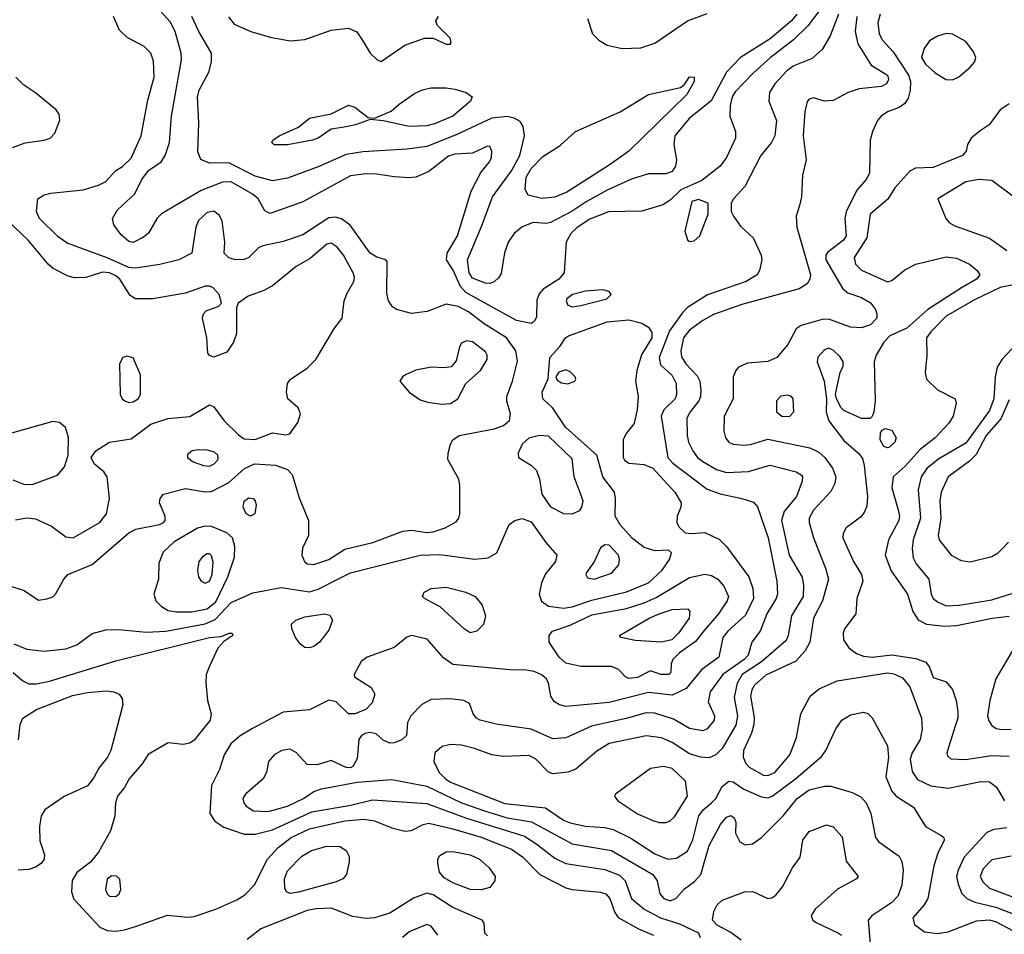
# Model space of a CAD drawing. Extents: x 1173029 to 1307123, y 522559 to 678521.
# Tile 253 of 256: x 1237202 to 1241733, y 594829 to 599040. Entities that reach past the tile are written whole.
import ezdxf

# ---------------------------------------------------------------- set-up
doc = ezdxf.new("R2010")
doc.units = 0

msp = doc.modelspace()

# ---------------------------------------------------------------- linework, layer by layer
at = {"layer": '0CON10XD'}
for points in [[(1240990.2, 599225), (1240828.8, 599011.2), (1240763.4, 598946.6), (1240655, 598863.7), (1240576.5, 598793.5), (1240495, 598707.9), (1240480.6, 598685), (1240471.3, 598645), (1240469.4, 598595), (1240495.5, 598525.5), (1240495.5, 598495), (1240454.6, 598405), (1240425.2, 598364.8), (1240340.8, 598299.2), (1240244.1, 598255.9), (1240195, 598208.2), (1240161.9, 598188.1), (1240065, 598158), (1239912, 598155), (1239825, 598120.8), (1239766.9, 598083.1), (1239737.9, 598055), (1239716.3, 598015), (1239707.7, 597875), (1239683.1, 597845), (1239611.4, 597798.6), (1239591.9, 597778.1), (1239582.1, 597747.9), (1239579.9, 597670.1), (1239569.7, 597650.3), (1239555, 597640.8)], [(1239555, 597640.8), (1239488.6, 597655), (1239254.4, 597784.4), (1239231, 597811), (1239196.6, 597886.6), (1239166.4, 597935), (1239169.4, 597965), (1239216.6, 598045), (1239279.8, 598250.2), (1239324, 598336), (1239364.3, 598385), (1239373.1, 598405), (1239374.4, 598434.4), (1239365, 598456), (1239355, 598458), (1239285, 598425.5), (1239205, 598420.3), (1239175, 598411.6), (1239085, 598341.5), (1239024.6, 598315.4), (1238995, 598311.5), (1238925, 598316.2), (1238845, 598329.3), (1238795, 598330.9), (1238725, 598320.9), (1238505, 598201.8), (1238355, 598148.1), (1238330, 598160), (1238300, 598215), (1238276.2, 598235), (1238175, 598292.6), (1238135, 598291.6), (1238036.9, 598253.1), (1237854.2, 598145.8), (1237835, 598125.8), (1237795, 598057.5), (1237771.7, 598038.3), (1237725, 598014.4), (1237705, 598018.1), (1237669.2, 598049.2), (1237635.5, 598095), (1237630, 598125), (1237652.7, 598165), (1237731.9, 598238.1), (1237763.9, 598303.9), (1237795, 598344.8), (1237853.9, 598386.1), (1237871.9, 598415), (1237891.2, 598475), (1237900.3, 598595), (1237946.7, 598855), (1237944.7, 598885.3), (1237917.6, 598985), (1237895, 599029.6), (1237836.6, 599095)], [(1237089.2, 596455), (1237222.6, 596412.6), (1237288.3, 596368.3), (1237327, 596373), (1237355, 596383.3), (1237366.7, 596395), (1237406, 596465), (1237424.5, 596485.5), (1237535, 596531.5), (1237705, 596677.3), (1237736.2, 596693.8), (1237845, 596715.8), (1237864.2, 596725.8), (1237871.2, 596735), (1237872, 596755), (1237846, 596815), (1237848, 596835), (1237864, 596855), (1237965, 596881.8), (1238055, 596866.4), (1238085, 596867.4), (1238165, 596908.9), (1238236.3, 596973.7), (1238283.3, 596995), (1238378.9, 596988.9), (1238435, 596969.4), (1238456.1, 596946.1), (1238488.3, 596838.3), (1238531.9, 596735), (1238530.8, 596665), (1238503.3, 596606.7), (1238500, 596575), (1238512.9, 596545), (1238525, 596534.2), (1238555, 596532.2), (1238625, 596555.4), (1238698.4, 596601.6), (1238826.4, 596633.6), (1238965, 596684.6), (1239005, 596689.6), (1239075, 596678.9), (1239105, 596681.5), (1239159.8, 596700.2), (1239211.1, 596728.9), (1239222.9, 596745), (1239226.8, 596763.2), (1239227.1, 596895), (1239222.5, 596925), (1239172.5, 597015), (1239173.1, 597045), (1239184.5, 597085), (1239195.7, 597105), (1239224.6, 597125.4), (1239385, 597155.6), (1239428.5, 597171.5), (1239455.6, 597194.4), (1239460.6, 597225), (1239443.7, 597283.7), (1239444.5, 597305), (1239469.2, 597375), (1239492.2, 597467.8), (1239485, 597515.7), (1239441.5, 597575), (1239339.9, 597639.9), (1239266.6, 597695), (1239219.8, 597719.8), (1239165, 597730.7), (1239076.8, 597696.8), (1239005, 597686.9), (1238936.3, 597706.3), (1238918.3, 597718.3), (1238900, 597745), (1238891.4, 597781.4), (1238892.5, 597925), (1238887.5, 597935), (1238845, 597945.8), (1238815, 597964.4), (1238723.5, 598093.5), (1238682.8, 598122.8), (1238655, 598131.1), (1238625, 598127.6), (1238505, 598048.7), (1238415, 598018), (1238321.1, 597998.9), (1238301.2, 597988.8), (1238256.2, 597945), (1238235, 597935.7), (1238195, 597934.4), (1238165, 597944), (1238143.8, 597965), (1238145.7, 598015), (1238134.5, 598114.5), (1238120.5, 598140.5), (1238095, 598157.8), (1238065, 598151.8), (1238025.6, 598115), (1238013.3, 598085), (1237993.8, 597965), (1237934, 597935), (1237846.5, 597913.5), (1237735, 597895.5), (1237705, 597898.6), (1237605, 597944), (1237420.6, 598010.6), (1237379.9, 598039.9), (1237293.6, 598125), (1237280, 598155), (1237285.8, 598215), (1237315, 598233.3), (1237345, 598241.2), (1237495, 598256.2), (1237565, 598278.2), (1237598.6, 598295), (1237644.3, 598345.7), (1237675, 598364), (1237715, 598402), (1237761.2, 598505), (1237791.2, 598668.8), (1237820.3, 598775), (1237818.5, 598848.5), (1237805, 598886), (1237775, 598916.9), (1237697.1, 598957.1), (1237662, 598992), (1237634.6, 599055)], [(1239365, 597825.3), (1239345, 597826.8), (1239285, 597850.6), (1239270.2, 597875), (1239262.7, 597935), (1239330.7, 598095), (1239377.6, 598225), (1239465, 598344.6), (1239503, 598415), (1239525.4, 598505.4), (1239518.3, 598548.3), (1239505, 598570.8), (1239477.1, 598587.1), (1239445, 598594.7), (1239375, 598585.7), (1239210.7, 598509.3), (1239075, 598456.5), (1238985, 598443), (1238781.6, 598431.6), (1238705, 598418.9), (1238575, 598362.2), (1238435, 598310.3), (1238365, 598297.4), (1238285, 598318.8), (1238165, 598381.1), (1238075, 598378.5), (1238035.5, 598395.5), (1238022, 598432), (1238026.8, 598565), (1238020, 598685), (1238027.8, 598715), (1238072.2, 598797.8), (1238085.5, 598845), (1238084.5, 598885), (1238025.9, 598985.9), (1237994, 599055)], [(1238163.2, 599053.2), (1238188.8, 599018.8), (1238265.9, 598985.9), (1238355, 598959.2), (1238447, 598943), (1238515, 598949.1), (1238635, 598991.5), (1238715, 599000.2), (1238753.7, 598983.7), (1238785.4, 598935), (1238815, 598886), (1238845, 598856.7), (1238865, 598847.5), (1238975, 598921.9), (1239065, 598954.3), (1239104.2, 598954.2), (1239165, 598926.7), (1239183, 598927), (1239187.5, 598935), (1239182.5, 598955), (1239122.5, 599015), (1239117.5, 599035), (1239130, 599055)], [(1240969.1, 599065), (1240931.8, 598965), (1240895, 598902.5), (1240848.5, 598861.5), (1240765, 598826.7), (1240731.8, 598805), (1240677.3, 598745), (1240653.1, 598705), (1240650, 598665), (1240685.3, 598575.3), (1240677.3, 598505), (1240661.5, 598475), (1240611.8, 598415), (1240538.1, 598271.9), (1240486, 598215), (1240476.2, 598195), (1240476.4, 598156.4), (1240486, 598135), (1240519.3, 598089.3), (1240577.8, 598035), (1240599.2, 597989.2), (1240614.4, 597955), (1240616.7, 597935), (1240606.7, 597885), (1240595.6, 597865), (1240544.4, 597835), (1240366.4, 597773.6), (1240275.8, 597714.2), (1240250.5, 597689.5), (1240192.1, 597607.9), (1240144.8, 597484.7), (1240150.8, 597450.8), (1240205, 597402.1), (1240223.5, 597365), (1240224.7, 597315), (1240218.1, 597295), (1240166.7, 597243.3), (1240154.3, 597215), (1240185, 597024.5), (1240207.7, 596997.7), (1240365, 596878.9), (1240425, 596857.1), (1240524.4, 596835.6), (1240578.8, 596818.8), (1240596.6, 596796.6), (1240646.2, 596655), (1240685.9, 596455), (1240689.6, 596395), (1240683.2, 596375), (1240640, 596305), (1240610, 596225), (1240571.2, 596175), (1240554.1, 596115), (1240535.3, 596095), (1240436.9, 596025), (1240378.7, 595945), (1240370, 595900), (1240399.1, 595835), (1240397.5, 595815), (1240365, 595775.7), (1240345, 595765.7), (1240285, 595776.2), (1240209.9, 595819.9), (1240125, 595847.9), (1240085, 595848.8), (1239992.3, 595822.3), (1239832.8, 595787.2), (1239715, 595733.8), (1239655, 595728.8), (1239555, 595773.3), (1239395, 595797.1), (1239321.2, 595815), (1239304.2, 595825), (1239289.2, 595845), (1239272.5, 595892.5), (1239246.4, 595906.4), (1239183.3, 595913.3), (1239095, 595909.6), (1239053.1, 595886.9), (1239002.5, 595835), (1238986.7, 595805), (1238981.9, 595745), (1238960.8, 595725), (1238925, 595710.4), (1238905, 595709.6), (1238875, 595722.9), (1238842.7, 595752.7), (1238815, 595758.1), (1238795, 595754.7), (1238775.6, 595744.4), (1238763.2, 595726.8), (1238755, 595636.7), (1238735, 595601.4), (1238724.4, 595595.6), (1238705, 595597.8), (1238635, 595629.4), (1238570.8, 595609.2), (1238525, 595611.1), (1238475, 595665.6), (1238445, 595682.3), (1238408, 595675), (1238372.9, 595655), (1238346.7, 595625), (1238337.8, 595575), (1238322.2, 595545), (1238241.1, 595475), (1238228.9, 595455), (1238233.3, 595435), (1238245, 595419.2), (1238277.4, 595397.4), (1238345, 595394.1), (1238435, 595419.8), (1238508.5, 595455), (1238555, 595486.5), (1238591.2, 595498.8), (1238755, 595530), (1238915, 595542.4), (1239075, 595511.6), (1239234.7, 595434.7), (1239345, 595396.1), (1239444.8, 595365.2), (1239557.7, 595347.7), (1239745, 595245.3), (1239925, 595214.7), (1240116.2, 595105), (1240136.2, 595075), (1240147.7, 595015), (1240165.6, 594995), (1240195, 594983.5), (1240221.8, 594995), (1240260.9, 595039.1), (1240306.8, 595073.2), (1240336.2, 595105), (1240375, 595238), (1240427.5, 595335), (1240455, 595369.2), (1240475, 595376.9), (1240490, 595365), (1240496.7, 595345), (1240495.8, 595295), (1240515.8, 595255), (1240541.1, 595241.1), (1240574.6, 595245.4), (1240615, 595275.6), (1240714.6, 595375), (1240779.3, 595455), (1240835, 595494.8), (1240905, 595510.8), (1240935, 595511.6), (1241032.7, 595482.7), (1241072.4, 595462.4), (1241096.4, 595435), (1241118.8, 595385), (1241140, 595275), (1241155.7, 595255), (1241249.5, 595189.5), (1241261.8, 595165), (1241266.8, 595125), (1241261.8, 595055), (1241243.2, 595005), (1241214.8, 594975.2), (1241123.5, 594915), (1241106.5, 594895), (1241117.1, 594767.1)], [(1241054.3, 599055), (1241045.8, 598985), (1241058.1, 598928.1), (1241120.9, 598830.9), (1241195, 598784.2), (1241199.6, 598765), (1241190, 598745), (1241167.4, 598732.6), (1241065, 598721.4), (1241015, 598704.3), (1240945, 598667.9), (1240905.4, 598665.4), (1240855, 598680), (1240835.5, 598674.5), (1240826.3, 598663.7), (1240815.4, 598615), (1240806.7, 598505), (1240821.8, 598395), (1240804.7, 598324.7), (1240800.3, 598225), (1240790.6, 598185), (1240775.4, 598135), (1240777.7, 598085), (1240840.8, 597865), (1240838.7, 597845), (1240826, 597824), (1240788.7, 597801.3), (1240525, 597729.2), (1240395, 597682.8), (1240345, 597655.3), (1240285, 597611.2), (1240257.4, 597575), (1240243.8, 597515), (1240247.2, 597487.2), (1240267.5, 597455), (1240320.2, 597400.2), (1240331.4, 597375), (1240336.9, 597335), (1240335.3, 597305), (1240327.2, 597285), (1240287.5, 597235), (1240271.8, 597205), (1240273.1, 597125), (1240279.7, 597095), (1240299.2, 597055), (1240321.2, 597025), (1240345, 597006), (1240409.2, 596969.2), (1240455, 596955.3), (1240555, 596960.5), (1240655, 596988.8), (1240775, 596958.2), (1240798.6, 596945), (1240804.4, 596935), (1240802.7, 596915), (1240776.2, 596845), (1240719.3, 596775), (1240707, 596735), (1240743.3, 596575), (1240802.7, 596472.7), (1240809.2, 596435), (1240807.7, 596385), (1240754.2, 596295), (1240738.2, 596205), (1240728.4, 596181.6), (1240616.1, 596083.9), (1240526, 596025), (1240503.7, 595985), (1240490.1, 595920.1), (1240505.2, 595835), (1240497.1, 595792.9), (1240435, 595685.4), (1240405, 595655.4), (1240375, 595642.5), (1240335, 595645.3), (1240285, 595660), (1240205, 595711.9), (1240155, 595733.4), (1240085, 595743.1), (1239915, 595707.2), (1239857.6, 595672.4), (1239760.9, 595589.1), (1239725, 595575.4), (1239655, 595567.7), (1239635, 595575.4), (1239575, 595637.3), (1239545, 595652.4), (1239427.9, 595647.9), (1239375, 595656.2), (1239295.2, 595685.2), (1239235, 595699.5), (1239185, 595703.1), (1239146.6, 595693.4), (1239111.8, 595665), (1239108.2, 595625), (1239132.8, 595575), (1239161.3, 595545), (1239185, 595530.2), (1239435, 595432.2), (1239620.9, 595410.9), (1239704.6, 595355), (1239735, 595342.4), (1239805, 595326.7), (1239895, 595320.7), (1239932.4, 595312.4), (1240015, 595271.9), (1240125, 595199.3), (1240185, 595174.7), (1240225, 595180.4), (1240275, 595212.5), (1240299, 595265), (1240327.2, 595375), (1240347.1, 595402.9), (1240385.1, 595434.9), (1240404.9, 595455.1), (1240435, 595510.5), (1240465, 595533.8), (1240485, 595531.3), (1240535, 595497.5), (1240615, 595462.9), (1240645, 595458.4), (1240665, 595465.8), (1240771.6, 595545), (1240892, 595648), (1240910.9, 595675), (1240958.1, 595775), (1240985.8, 595815), (1241025, 595839.4), (1241085, 595852.5), (1241105, 595846), (1241125, 595826.2), (1241195, 595696.7), (1241199.6, 595645), (1241188.2, 595555), (1241215, 595488.6), (1241235.6, 595465), (1241315, 595414.5), (1241369.6, 595325), (1241442, 595285), (1241454, 595275), (1241456.7, 595263.3), (1241426.5, 595203.5), (1241408.7, 595145), (1241380.8, 594995), (1241364.6, 594965), (1241311.5, 594905), (1241319.4, 594875), (1241365, 594840.5), (1241425, 594833.2), (1241475, 594840.8), (1241605, 594891.9), (1241665, 594896.2), (1241695, 594887), (1241773.8, 594845)], [(1240778.6, 599065), (1240754.2, 599035), (1240655, 598951.7), (1240519.6, 598865), (1240455, 598798.7), (1240384.1, 598665.9), (1240282.9, 598585), (1240216.8, 598505), (1240211.8, 598465), (1240223.8, 598395), (1240219.1, 598365), (1240205, 598341.4), (1240175, 598330), (1240095, 598330), (1240018, 598305), (1239905, 598254.7), (1239808.2, 598201.8), (1239745, 598158.4), (1239645, 598106.2), (1239625, 598102.1), (1239565, 598106.2), (1239515, 598086.9), (1239477.5, 598055), (1239449.6, 598015), (1239433.7, 597966.3), (1239418, 597872), (1239407.6, 597852.4), (1239385, 597832.8), (1239365, 597825.3)], [(1239815.5, 599045), (1239837.5, 598975), (1239867.8, 598945), (1239905, 598922.7), (1239975, 598907.7), (1240060.9, 598910.9), (1240125, 598931.9), (1240275, 599034.5), (1240365, 599067.5)], [(1241160.8, 599065), (1241150.3, 599025), (1241157.2, 598975), (1241172.7, 598945), (1241221.1, 598891.1), (1241292.1, 598785), (1241300.8, 598755), (1241299.6, 598715), (1241290.8, 598679.2), (1241275.8, 598654.2), (1241249.4, 598635), (1241195, 598614.8), (1241165.4, 598595), (1241149.1, 598575), (1241126.2, 598525), (1241115.4, 598485), (1241112.5, 598335), (1241098.5, 598305), (1241054.3, 598255.7), (1241005.4, 598155), (1240999.2, 598125), (1241005.2, 598044.8), (1240993.6, 598025), (1240920.5, 597969.5), (1240912.1, 597955), (1240911, 597935), (1240990.4, 597800.4), (1241012.9, 597782.9), (1241075, 597760.9), (1241116.4, 597736.4), (1241139.6, 597705), (1241146.9, 597685), (1241146.2, 597665), (1241117.8, 597635), (1241075, 597621.6), (1241025, 597624.7), (1240925, 597661.5), (1240895, 597658.9), (1240797.5, 597632.5), (1240775, 597616.2), (1240736.9, 597545), (1240685.9, 597484.1), (1240644, 597466), (1240551.5, 597458.5), (1240510.4, 597439.6), (1240497.1, 597425), (1240484.5, 597395), (1240484.5, 597295), (1240444.4, 597215), (1240442.2, 597145), (1240450.6, 597115), (1240465.8, 597095), (1240485.4, 597085.4), (1240535, 597080.4), (1240565, 597084), (1240645, 597109.4), (1240838.6, 597068.6), (1240878.7, 597048.7), (1240906.8, 597025), (1240942.5, 596975), (1240957.3, 596935), (1240953.1, 596905), (1240935, 596867.1), (1240855, 596782.2), (1240835.5, 596745), (1240834.7, 596724.7), (1240855.3, 596655), (1240910.3, 596515), (1240924.1, 596465), (1240896.2, 596365), (1240854.2, 596285), (1240837.8, 596175), (1240816, 596134), (1240772.9, 596087.1), (1240635, 596021.7), (1240584, 595976)], [(1241495, 598762.2), (1241523, 598777), (1241575, 598820.6), (1241595.9, 598844.1), (1241601.5, 598865), (1241591.7, 598891.7), (1241555, 598938.6), (1241495, 598972.7), (1241465, 598975.5), (1241425, 598964.4), (1241388.1, 598941.9), (1241363.6, 598906.4), (1241352.5, 598865), (1241370, 598835), (1241415, 598795.4), (1241465, 598764.6), (1241495, 598762.2)], [(1237168.8, 598451.2), (1237227.9, 598472.1), (1237314.6, 598485.4), (1237342, 598495), (1237363.4, 598516.6), (1237386.8, 598576.8), (1237384.5, 598604.5), (1237370.8, 598625), (1237275, 598703.5), (1237219.9, 598739.9), (1237184.5, 598775)], [(1239605, 598216.5), (1239541.8, 598231.8), (1239527.8, 598257.8), (1239532.5, 598315), (1239555, 598354.7), (1239609.6, 598410.4), (1239688.8, 598461.2), (1239760, 598525), (1239965, 598615.4), (1240096.2, 598695), (1240242.2, 598727.8), (1240260, 598740), (1240285, 598776), (1240305.9, 598775.9), (1240306, 598755), (1240272.5, 598695), (1240005.2, 598434.8), (1239915, 598369.4), (1239719.4, 598245), (1239665, 598222.6), (1239605, 598216.5)], [(1238373.6, 598463.6), (1238362.5, 598475), (1238367.5, 598485), (1238396.7, 598505), (1238484.4, 598545.6), (1238535, 598586), (1238635, 598606.7), (1238715, 598645.6), (1238745, 598636.9), (1238805, 598590), (1238835, 598586.7), (1238912.1, 598617.9), (1238948.6, 598651.4), (1239019.6, 598700.4), (1239055, 598716.9), (1239093.9, 598726.1), (1239164.3, 598725.7), (1239205, 598719.2), (1239256.2, 598705), (1239283.8, 598685), (1239275.8, 598665), (1239195.5, 598595), (1239110.3, 598559.7), (1239075, 598551.2), (1238995, 598548.7), (1238875, 598574.2), (1238815, 598580), (1238746.7, 598555), (1238695, 598544.5), (1238635, 598536), (1238576, 598495), (1238548.8, 598485), (1238435, 598464.2), (1238373.6, 598463.6)], [(1241755, 598652.1), (1241714.3, 598625), (1241662.9, 598555), (1241622.3, 598527.7), (1241580, 598495), (1241564, 598465), (1241558, 598435), (1241540, 598415), (1241405, 598359.4), (1241324.3, 598355.7), (1241297.9, 598342.1), (1241228.8, 598265), (1241197, 598213), (1241116.2, 598145), (1241100, 598035), (1241041.6, 597945), (1241048.6, 597915), (1241076.2, 597886.2), (1241195, 597833.3), (1241215, 597839.6), (1241275, 597888.7), (1241325, 597914.7), (1241465, 597948), (1241512.7, 597942.7), (1241572.2, 597915), (1241608.5, 597885), (1241619.6, 597865), (1241605.4, 597845), (1241535.4, 597805), (1241380.4, 597705), (1241285, 597620.3), (1241206.5, 597585), (1241178.7, 597555), (1241143.8, 597495), (1241134.6, 597465), (1241138.5, 597285), (1241131.9, 597235), (1241125, 597213.3), (1241115, 597203.8), (1241075, 597204), (1240995, 597241.2), (1240982.7, 597252.7), (1240960, 597295), (1240956.2, 597315), (1240962, 597345), (1240978, 597415), (1240992, 597445), (1240990.8, 597465), (1240977.8, 597487.8), (1240945, 597518.9), (1240925, 597527.8), (1240905, 597519.4), (1240875, 597486.2), (1240871.4, 597465), (1240904.5, 597375), (1240914.3, 597295), (1240913.2, 597233.2), (1240925, 597192.5), (1240995, 597102.9), (1241063, 597043), (1241079.8, 597019.8), (1241087.6, 596987.6), (1241103.8, 596845), (1241100, 596800), (1241088.6, 596771.4), (1241070.6, 596749.4), (1241005, 596700), (1240991.8, 596675), (1240989.6, 596655), (1241039.6, 596545), (1241075, 596486), (1241082.5, 596455), (1241054.5, 596375.5), (1241050, 596305), (1240997.8, 596235), (1240991.5, 596215), (1240992.5, 596185), (1241017.8, 596147.8), (1241052.6, 596122.6), (1241085, 596109.3), (1241125, 596104.7), (1241215.2, 596115.3), (1241325, 596099.6), (1241372.4, 596082.4), (1241389.1, 596059.1), (1241405, 596011.2), (1241465, 595991.2), (1241495, 595956.7), (1241511.2, 595905), (1241518.5, 595855), (1241518.2, 595825), (1241506.9, 595786.9), (1241468.1, 595665), (1241471.4, 595651.4), (1241486.6, 595636.6), (1241553.9, 595633.9), (1241675, 595652.5), (1241755, 595649.1)], [(1241785, 598217.7), (1241675, 598298.8), (1241615, 598304.6), (1241555, 598292.9), (1241426.7, 598215), (1241464.3, 598125), (1241480.8, 598105), (1241505, 598090.5), (1241665, 598033.6), (1241745, 597977.3)], [(1240285, 598019.2), (1240305, 598021.4), (1240331.2, 598045), (1240370, 598145), (1240370, 598195), (1240325, 598211.4), (1240295, 598203.3), (1240263.4, 598066.6), (1240275, 598026.2), (1240285, 598019.2)], [(1237182.5, 596737.5), (1237235, 596746.2), (1237275, 596741.5), (1237348.7, 596708.7), (1237415, 596658.5), (1237448.8, 596655), (1237570.9, 596725), (1237602.1, 596765), (1237616.2, 596835), (1237604.4, 596935), (1237589.1, 596959.1), (1237544.4, 596995), (1237531.8, 597025), (1237552.5, 597055), (1237615, 597094.4), (1237715, 597110.9), (1237805, 597178.2), (1237884.2, 597204.2), (1237985, 597212.9), (1238075, 597267.5), (1238095, 597258), (1238143.6, 597193.6), (1238208.5, 597128.5), (1238235, 597110), (1238285, 597107.5), (1238365, 597137.9), (1238425, 597129.1), (1238445, 597133.6), (1238482.7, 597185), (1238494.5, 597225), (1238483.7, 597253.7), (1238435.5, 597295), (1238430.4, 597325), (1238434.8, 597365.2), (1238447.8, 597385), (1238525.2, 597434.8), (1238564.5, 597475.5), (1238650.5, 597619.5), (1238686.7, 597665), (1238695.6, 597745), (1238708.9, 597781.1), (1238740, 597835), (1238742.5, 597855), (1238736.7, 597875), (1238691.8, 597955), (1238662.8, 597992.8), (1238635, 598011.6), (1238615, 598006.7), (1238539.3, 597940.7), (1238475, 597903.1), (1238365, 597814.5), (1238325, 597792.5), (1238253.7, 597766.3), (1238207.5, 597735), (1238200, 597715), (1238200, 597595), (1238186, 597555), (1238155, 597508.8), (1238095, 597485.7), (1238075, 597494.3), (1238068.1, 597505), (1238063.6, 597575), (1238042.7, 597665), (1238048.1, 597685), (1238060.6, 597699.4), (1238118.6, 597721.4), (1238131.2, 597735), (1238119.4, 597775), (1238092.9, 597805), (1238075, 597813.6), (1238055, 597813.5), (1237965, 597781.4), (1237815.6, 597754.4), (1237735, 597754.2), (1237710.4, 597770.4), (1237662.5, 597845), (1237645, 597861.1), (1237615.5, 597875), (1237583, 597877), (1237506.4, 597853.6), (1237455, 597850.8), (1237425, 597859.4), (1237356.9, 597895), (1237332.9, 597915), (1237241.3, 598025), (1237150.3, 598110.3)], [(1241835, 597831.6), (1241713.2, 597806.8), (1241595, 597749.5), (1241465, 597674.2), (1241395, 597603.4), (1241374.8, 597575.2), (1241376.4, 597493.6), (1241369.1, 597415), (1241374.6, 597384.6), (1241425.7, 597335.7), (1241506, 597295), (1241510.8, 597275), (1241496.7, 597215), (1241477.4, 597182.6), (1241414.5, 597115), (1241345, 597060.8), (1241276, 596985), (1241220.8, 596935), (1241216, 596885), (1241243.8, 596783.8), (1241250, 596755), (1241247.3, 596735), (1241199.6, 596645), (1241184, 596575), (1241212.2, 596502.2), (1241287.5, 596395), (1241311.5, 596315), (1241336.8, 596276.8), (1241375, 596257.7), (1241457.7, 596247.7), (1241515, 596251.1), (1241676.7, 596285), (1241754.6, 596294.6)], [(1239745, 597718.5), (1239785, 597724.6), (1239903.3, 597755), (1239923.8, 597775), (1239915, 597788), (1239885, 597796.9), (1239805, 597790.4), (1239746.2, 597775), (1239720.5, 597755), (1239716.7, 597745), (1239724.4, 597725), (1239745, 597718.5)], [(1237175, 596166.9), (1237235, 596142.1), (1237315, 596132.9), (1237415, 596142.8), (1237465, 596161.8), (1237535, 596213.5), (1237598.7, 596231.3), (1237656.8, 596233.2), (1237785, 596220.5), (1237875, 596225.2), (1238055, 596258.1), (1238101.3, 596278.7), (1238175, 596356.8), (1238275, 596401.5), (1238405, 596426.6), (1238535, 596406.1), (1238575, 596418.1), (1238672.7, 596467.3), (1238725, 596493.5), (1239045, 596574.7), (1239135, 596577.4), (1239295, 596556.2), (1239358.1, 596561.9), (1239397.1, 596585), (1239454.6, 596715.4), (1239481.2, 596735), (1239515, 596743.5), (1239555, 596727.5), (1239623, 596633), (1239673.5, 596575), (1239668.2, 596545), (1239621.7, 596488.3), (1239602.5, 596447.5), (1239592.6, 596395), (1239603.3, 596363.3), (1239635, 596339.6), (1239705, 596330.4), (1239745, 596336.6), (1239835, 596367), (1239995, 596406.1), (1240095, 596447.4), (1240158.5, 596505), (1240192.5, 596555), (1240202, 596585), (1240187.1, 596597.1), (1240125, 596594.6), (1240075, 596610.3), (1240022.2, 596652.2), (1239964.5, 596714.5), (1239942.1, 596755), (1239943.7, 596835), (1239938.4, 596865), (1239886.2, 596935), (1239858, 597035), (1239713.3, 597163.3), (1239655, 597251.8), (1239609.6, 597295), (1239606.2, 597325), (1239633.2, 597386.8), (1239641.1, 597485), (1239687.5, 597535), (1239713.3, 597575), (1239727.1, 597585), (1239905, 597648.7), (1240005, 597657.9), (1240065, 597642.5), (1240095.4, 597625), (1240110.4, 597600.4), (1240111.6, 597575), (1240063.8, 597496.2), (1240041.9, 597425), (1240035.8, 597375), (1240047.4, 597305), (1240044, 597245), (1240029.2, 597180.8), (1239993.5, 597135), (1239979.6, 597105), (1239978.8, 597025), (1239985, 597011.9), (1240005, 596998.2), (1240075, 596992), (1240115, 596974.7), (1240217.1, 596865), (1240245.6, 596815), (1240244.3, 596795), (1240228, 596755), (1240226.2, 596725), (1240235.9, 596705.9), (1240265, 596677.5), (1240293.9, 596673.9), (1240355, 596679.2), (1240423, 596647), (1240455, 596614.3), (1240556.7, 596475), (1240575, 596421.2), (1240578, 596375), (1240541.9, 596298.1), (1240460.7, 596225), (1240438.2, 596195), (1240419.4, 596105), (1240341.7, 596048.3), (1240268.4, 595961.6), (1240205, 595929.8), (1240095, 595942.1), (1239915, 595896.9), (1239715, 595878.7), (1239686, 595886), (1239660.8, 595900.8), (1239645.6, 595925), (1239635.6, 595985), (1239625.8, 596005), (1239603.9, 596023.9), (1239569.2, 596039.2)], [(1239145, 597269.4), (1239185, 597273.1), (1239218.8, 597295), (1239254.6, 597365.4), (1239322.2, 597425), (1239352.7, 597475), (1239352.7, 597495), (1239345, 597510.6), (1239285, 597557.1), (1239258.9, 597561.1), (1239235, 597551.2), (1239225.5, 597534.5), (1239210.5, 597469.5), (1239187.7, 597442.3), (1239155, 597436.4), (1239095, 597440), (1239025, 597425.6), (1238978, 597405), (1238964, 597395), (1238952, 597375), (1238993.8, 597325), (1239045, 597289.4), (1239078.3, 597278.3), (1239145, 597269.4)], [(1237705, 597277.9), (1237725, 597280.4), (1237746.7, 597295), (1237757.8, 597315), (1237758.8, 597405), (1237725, 597482.5), (1237695, 597491.2), (1237676.1, 597483.9), (1237662, 597455), (1237664.4, 597315), (1237673.1, 597295), (1237685.8, 597285), (1237705, 597277.9)], [(1241766.9, 597525), (1241722.8, 597477.2), (1241700.3, 597439.7), (1241690, 597395), (1241685, 597294.3), (1241665, 597240.9), (1241637, 597203), (1241555, 597091), (1241431.3, 597018.7), (1241376.9, 596973.1), (1241350.8, 596935), (1241336.2, 596875), (1241347.9, 596745), (1241313.2, 596645), (1241308.2, 596605), (1241312.9, 596562.9), (1241327.5, 596535), (1241386.2, 596465), (1241396, 596395), (1241405.4, 596375), (1241425, 596359.2), (1241465, 596341.4)], [(1239725, 597363.3), (1239756.2, 597375), (1239761.2, 597385), (1239758, 597395), (1239735, 597418), (1239715, 597427.5), (1239682.7, 597417.3), (1239668.8, 597395), (1239675, 597380), (1239695, 597368.6), (1239725, 597363.3)], [(1240745, 597213.5), (1240764.3, 597235), (1240761.4, 597295), (1240753.8, 597305), (1240735, 597311.9), (1240705, 597306.9), (1240684.2, 597285), (1240684.3, 597235), (1240708.8, 597215), (1240745, 597213.5)], [(1241755, 597290), (1241717.3, 597202.7), (1241649.4, 597125), (1241602.6, 597037.4), (1241572.4, 597007.6), (1241473.9, 596935), (1241441.6, 596865), (1241435.9, 596825), (1241440.5, 596745), (1241428.8, 596665), (1241432.7, 596645), (1241488.6, 596575), (1241535, 596550.4), (1241575, 596544.1)], [(1237170.9, 596920.9), (1237225, 596900), (1237265, 596902.2), (1237376.9, 596943.1), (1237409.1, 596980.9), (1237424.6, 597035), (1237426.9, 597116.9), (1237412.4, 597162.4), (1237385.6, 597185.6), (1237355, 597189.4), (1237165, 597135.8)], [(1239745, 596764.4), (1239779.3, 596780.7), (1239789.4, 596795), (1239794.5, 596825), (1239753.9, 596935), (1239745, 597018.1), (1239635, 597122.5), (1239594.4, 597125.6), (1239545, 597113.8), (1239514.3, 597085.7), (1239496.2, 597045), (1239496.7, 597025), (1239557.9, 596987.9), (1239579.5, 596965), (1239594.6, 596925), (1239605.4, 596855), (1239645, 596796.9), (1239705, 596766.7), (1239745, 596764.4)], [(1241195, 597068.9), (1241178, 597075), (1241161.1, 597105), (1241162.4, 597137.6), (1241170, 597150), (1241185, 597158.1), (1241215, 597149.5), (1241235.5, 597115), (1241229.5, 597095), (1241205, 597071.8), (1241195, 597068.9)], [(1238075, 596984.6), (1238097.8, 596995), (1238115.5, 597015), (1238114.4, 597035), (1238099.2, 597049.2), (1238065, 597058.8), (1238025, 597059.4), (1237995.7, 597054.3), (1237975, 597037.5), (1237974, 597025), (1238000, 597005), (1238047.3, 596987.3), (1238075, 596984.6)], [(1238265, 596754.3), (1238244.5, 596764.5), (1238230.8, 596795), (1238235, 596823.3), (1238255, 596838), (1238276.2, 596835), (1238285.8, 596825), (1238290.8, 596805), (1238283.8, 596765), (1238265, 596754.3)], [(1237924.2, 596314.2), (1237995, 596314.3), (1238065, 596327.1), (1238105, 596360.6), (1238160, 596475), (1238190, 596565), (1238191.5, 596615), (1238181.2, 596655), (1238155, 596677.8), (1238085, 596706.3), (1238055, 596707.6), (1238020.8, 596699.2), (1237913.3, 596636.7), (1237861.7, 596588.3), (1237842.6, 596537.4), (1237841.1, 596465), (1237819.4, 596395), (1237829.4, 596365), (1237855, 596338.9), (1237885, 596320.4), (1237924.2, 596314.2)], [(1241575, 596544.1), (1241675, 596568.5), (1241704, 596585), (1241724.2, 596605), (1241752.5, 596635)], [(1238055, 596445.7), (1238075, 596454.4), (1238087.6, 596485), (1238092.6, 596542.6), (1238085, 596571.4), (1238075, 596580.5), (1238065, 596580.5), (1238043.5, 596566.5), (1238026.7, 596545), (1238021.1, 596505), (1238025.5, 596475.5), (1238038, 596455), (1238055, 596445.7)], [(1239845, 596464.6), (1239925, 596491.5), (1239959.8, 596530.2), (1239962.9, 596555), (1239956.8, 596575), (1239915, 596620.5), (1239895, 596621.9), (1239875, 596608), (1239845.4, 596544.6), (1239810.8, 596495), (1239807.5, 596485), (1239815, 596470), (1239845, 596464.6)], [(1240005, 596006.6), (1239989.1, 596015), (1239958.1, 596048.1), (1239925, 596061.6), (1239785, 596061.5), (1239715, 596077.8), (1239684.7, 596105), (1239639.1, 596175), (1239637.8, 596205), (1239654.3, 596225), (1239735, 596252.8), (1239835, 596299.4), (1239995, 596329.1), (1240075.3, 596355.3), (1240130.6, 596379.4), (1240285, 596472), (1240355, 596487.7), (1240385, 596481.5), (1240415, 596463.5), (1240441.5, 596431.5), (1240463.8, 596385), (1240458.2, 596365), (1240418.2, 596305), (1240352.4, 596227.6), (1240312.3, 596177.7), (1240238.2, 596125), (1240207.5, 596095), (1240200, 596075), (1240197.8, 596035), (1240188.8, 596025), (1240152.5, 596025), (1240105, 596042.5), (1240045, 596011.2), (1240005, 596006.6)], [(1239275, 596217.8), (1239247.1, 596235), (1239137.3, 596337.3), (1239065.6, 596375.6), (1239056.2, 596385), (1239064, 596405), (1239095, 596422), (1239165, 596427.8), (1239255, 596404.5), (1239297.5, 596385), (1239330, 596345), (1239345.7, 596295), (1239336, 596255), (1239305, 596224.3), (1239275, 596217.8)], [(1241465, 596341.4), (1241525, 596344.3), (1241675, 596368.8), (1241839.2, 596420.8)], [(1240155, 596174.8), (1240035, 596181.3), (1239970, 596195), (1239962.5, 596205), (1240098.6, 596285), (1240144.4, 596305), (1240205, 596324.2), (1240277.3, 596327.3), (1240286.5, 596315), (1240282.7, 596285), (1240234, 596215), (1240203.5, 596185), (1240155, 596174.8)], [(1238535, 596147.5), (1238515, 596149.2), (1238494, 596165), (1238472, 596195), (1238453.8, 596235), (1238452.3, 596257.7), (1238472.5, 596275), (1238515, 596290.6), (1238605, 596304.2), (1238628.6, 596298.6), (1238641.2, 596275), (1238625, 596230), (1238582.5, 596175), (1238555, 596154.2), (1238535, 596147.5)], [(1237171.5, 596035), (1237216.4, 595996.4), (1237245, 595982.4), (1237278, 595982), (1237340, 595995), (1237645, 596087.8), (1238075, 596196.2), (1238129.7, 596200.3), (1238166.1, 596216.1), (1238180, 596215), (1238182.5, 596205), (1238142.2, 596177.8), (1238113.5, 596146.5), (1238075.9, 596064.1), (1238060.7, 596025), (1238058, 595988), (1238065.9, 595905.9), (1238082.7, 595845), (1238078.5, 595815), (1238005, 595722.9), (1237985, 595708.6), (1237955, 595702.5), (1237885, 595711.4), (1237792.9, 595657.1), (1237766, 595614), (1237705.6, 595545), (1237684.6, 595505.4), (1237652.5, 595465), (1237642.5, 595435), (1237640, 595375), (1237620.5, 595305), (1237565, 595207.8), (1237528, 595162), (1237465, 595113.6), (1237443.5, 595076.5), (1237440.4, 595025), (1237451.5, 594991.5), (1237571.7, 594861.7), (1237605, 594847.3), (1237645, 594844.1), (1237685, 594849.3), (1237735.5, 594865.5), (1237882, 594918), (1237975, 594908.2), (1238005, 594911.8), (1238105.5, 594944.5), (1238202, 594988), (1238238.3, 595011.7), (1238282.8, 595057.2), (1238343.1, 595175), (1238391.3, 595228.7), (1238451.5, 595275), (1238535.6, 595315), (1238698.3, 595351.7), (1238785, 595359), (1238835, 595352.5), (1238915, 595319.2), (1238975, 595304.6), (1239005, 595307.1), (1239058.6, 595335), (1239085, 595340.8), (1239195, 595315.6), (1239325, 595276.2), (1239465, 595221.7), (1239516.5, 595186.5), (1239595, 595105.4), (1239715, 595043.3), (1239745, 595035.4), (1239875, 595022.9), (1239899.2, 595015), (1239918.2, 594995), (1239940, 594930), (1239956.6, 594906.6), (1240048.9, 594855), (1240119.2, 594825)], [(1239569.2, 596039.2), (1239525, 596047.3), (1239475, 596045.5), (1239195, 596072.2), (1239152, 596102), (1239077.6, 596187.6), (1239005, 596205.5), (1238983.5, 596196.5), (1238925, 596150), (1238801.2, 596105), (1238774, 596085), (1238741.2, 596025), (1238743.3, 596015), (1238820, 595965), (1238835.6, 595935), (1238824.4, 595895), (1238795, 595864.4), (1238745, 595844.5), (1238715, 595844.4), (1238658.9, 595898.9), (1238625, 595907.1), (1238535, 595863.3), (1238415, 595852.2), (1238273.3, 595776.7), (1238216.6, 595743.4), (1238174.1, 595705.9), (1238143.8, 595655), (1238122, 595588), (1238085.5, 595515), (1238077.5, 595385), (1238100.6, 595350.6), (1238142.1, 595322.1), (1238235, 595290.8), (1238285, 595290.5), (1238365, 595310.2), (1238546.8, 595393.2), (1238725.6, 595424.4), (1238825, 595449.1), (1239075, 595431), (1239252.9, 595365), (1239525, 595281), (1239582.5, 595245), (1239665, 595180.3), (1239715, 595155.7), (1239895, 595127.8), (1239961.5, 595101.5), (1239988.7, 595075), (1240017.8, 594995), (1240075, 594945.3), (1240150.5, 594905), (1240237.7, 594877.7), (1240325.8, 594835.8), (1240334, 594815)], [(1241799.1, 596185), (1241694.5, 596005), (1241665.5, 595905), (1241656.2, 595835), (1241661.7, 595811.7), (1241675, 595790.6), (1241695, 595777.5), (1241721.9, 595771.9), (1241765, 595774)], [(1240584, 595976), (1240571.8, 595955), (1240564.8, 595925), (1240582.2, 595827.8), (1240579.6, 595795), (1240569.6, 595755), (1240533.3, 595675), (1240530.5, 595645), (1240543.4, 595615), (1240558.6, 595598.6), (1240625, 595562), (1240645, 595560.3), (1240676.2, 595575), (1240746.2, 595655), (1240777.3, 595735), (1240796.4, 595845), (1240840, 595925), (1240880.2, 595959.8), (1240964, 595996), (1241195, 596032.9), (1241225, 596027.8), (1241265, 596010), (1241298.2, 595968.2), (1241351.8, 595825), (1241354.7, 595775), (1241345, 595725.6), (1241308.8, 595665), (1241300, 595635), (1241308.8, 595578.8), (1241332.8, 595542.8), (1241395, 595512.8), (1241475, 595501.7), (1241625, 595533.2), (1241665, 595530.9), (1241697.3, 595507.3), (1241733.2, 595443.2)], [(1237196.5, 595725), (1237204.5, 595795), (1237216.9, 595825), (1237279.2, 595865), (1237445, 595928.4), (1237515, 595942.4), (1237599.5, 595949.5), (1237636.1, 595946.1), (1237660, 595935), (1237674.4, 595914.4), (1237676.9, 595885), (1237622.2, 595675), (1237606.7, 595645), (1237565.9, 595594.1), (1237542.1, 595547.9), (1237515, 595512.5), (1237406.3, 595463.7), (1237318.3, 595401.7), (1237301.1, 595375), (1237293.1, 595325), (1237295, 595260), (1237315.7, 595195), (1237314.3, 595175), (1237300.8, 595155), (1237275, 595138.1), (1237245, 595128.1), (1237195, 595124.4)], [(1240175, 595344.4), (1240195, 595351.5), (1240215, 595370), (1240274.5, 595465), (1240266.5, 595535), (1240205, 595592.5), (1240165, 595602.3), (1240105, 595593.1), (1239943.8, 595475), (1239938.8, 595465), (1239952.5, 595445), (1240045, 595384.5), (1240115, 595352.9), (1240145, 595344.5), (1240175, 595344.4)], [(1240522.7, 594802.8), (1240475, 594837.8), (1240411.1, 594871.1), (1240390.8, 594895), (1240395.8, 594935), (1240410.8, 594965), (1240433.8, 594986.2), (1240538, 595025), (1240575, 595025.8), (1240645, 594993.6), (1240663.1, 594996.9), (1240680.8, 595009.2), (1240712, 595048), (1240757.8, 595135), (1240794, 595185), (1240805, 595262.5), (1240835, 595302.5), (1240915, 595334), (1240945, 595323.8), (1240987.4, 595277.4), (1241005.6, 595165.6), (1241060, 595095), (1241052.5, 595085), (1240965, 595036.9), (1240862.9, 594945), (1240844, 594915), (1240852.5, 594895), (1240864.3, 594885), (1240970, 594835), (1240984.2, 594825)], [(1241745, 595319.1), (1241685, 595311.8), (1241652.4, 595297.6), (1241548.8, 595185), (1241520, 595125), (1241513.2, 595095), (1241519.8, 595059.7), (1241537.9, 595017.9), (1241560, 594995), (1241597, 594977), (1241693.7, 594953.7), (1241845, 594895.7)], [(1238446.8, 595016.8), (1238429.2, 595025), (1238422.2, 595042.2), (1238420.6, 595085), (1238435, 595121.8), (1238500.5, 595189.5), (1238545, 595215.3), (1238615, 595234.6), (1238675, 595233.1), (1238704, 595215), (1238718.3, 595188.3), (1238718.6, 595165), (1238705.7, 595105), (1238689.2, 595085), (1238658.6, 595071.4), (1238485, 595023.9), (1238446.8, 595016.8)], [(1239325, 595034.4), (1239275, 595035.5), (1239195, 595066.1), (1239155, 595089.2), (1239134.5, 595115), (1239125.6, 595155), (1239125.6, 595175), (1239135, 595192.5), (1239165, 595209.1), (1239195, 595210.4), (1239275, 595195.9), (1239318.6, 595175), (1239362.5, 595135), (1239390.8, 595095), (1239388, 595075), (1239366.2, 595045), (1239325, 595034.4)], [(1241765, 595189.7), (1241675, 595172.3), (1241635, 595130.9), (1241621.6, 595095), (1241635, 595068.8), (1241665, 595041.8), (1241815, 594985.2)], [(1237645, 595002.9), (1237659.2, 595015), (1237667.1, 595035), (1237662.7, 595082.7), (1237647.6, 595097.6), (1237625, 595098.1), (1237605, 595083.3), (1237597.8, 595035), (1237604.4, 595015), (1237615, 595004.3), (1237645, 595002.9)], [(1239355, 594822.9), (1239342, 594835), (1239338.8, 594881.2), (1239330, 594895), (1239195, 594952.1), (1239105, 595010.8), (1239075, 595019.2), (1239014.8, 594995.2), (1238905, 594926), (1238834.7, 594905.3), (1238795, 594901.8), (1238735, 594910.7), (1238635, 594949.4), (1238566.8, 594946.8), (1238525, 594938.4), (1238312.5, 594855), (1238248.8, 594805)], [(1239125.7, 594825), (1239095, 594866.2), (1239075, 594874), (1238995, 594841.1), (1238963.5, 594815)]]:
    msp.add_lwpolyline(points, dxfattribs=at)

doc.saveas('drawing.dxf')
